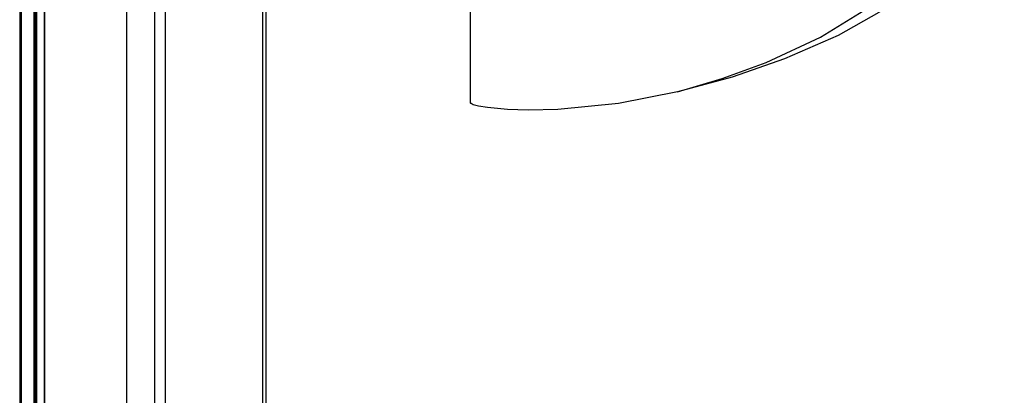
# Model space of a CAD drawing. Header units: millimetres. Extents: x 2845.84 to 2846.96, y 2905.71 to 2908.01.
# Tile 28 of 33: x 2846.57 to 2846.7, y 2907.08 to 2907.13. Entities that reach past the tile are written whole.
import ezdxf

# ---------------------------------------------------------------- set-up
doc = ezdxf.new("R2010")
doc.units = ezdxf.units.MM
doc.layers.add('SANINDUSA', color=3, linetype='Continuous')

msp = doc.modelspace()

# ---------------------------------------------------------------- linework, layer by layer
at = {"layer": 'SANINDUSA', "linetype": 'Continuous'}
for p, q in [((2846.566402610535, 2907.855976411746), (2846.566402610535, 2905.952696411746)), ((2846.566592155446, 2907.855976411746), (2846.566592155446, 2905.952696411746)), ((2846.568302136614, 2907.855976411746), (2846.568302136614, 2905.952696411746)), ((2846.568472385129, 2907.855976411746), (2846.568472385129, 2905.952696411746)), ((2846.568479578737, 2907.855976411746), (2846.568479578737, 2905.952696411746)), ((2846.568669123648, 2907.855976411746), (2846.568669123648, 2905.952696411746)), ((2846.569718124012, 2907.855976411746), (2846.569718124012, 2905.952696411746)), ((2846.569748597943, 2907.855976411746), (2846.569748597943, 2905.952696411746)), ((2846.580782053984, 2907.855976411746), (2846.580782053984, 2905.952696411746)), ((2846.584563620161, 2907.855976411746), (2846.584563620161, 2905.952696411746)), ((2846.585993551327, 2907.855976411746), (2846.585993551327, 2905.952696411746)), ((2846.599080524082, 2907.856045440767), (2846.599080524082, 2905.952614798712)), ((2846.59957667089, 2905.952696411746), (2846.59957667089, 2907.855976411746)), ((2846.627109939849, 2907.120315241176), (2846.627109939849, 2907.146525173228)), ((2846.676592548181, 2907.129411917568), (2846.669380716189, 2907.126227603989))]:
    msp.add_line(p, q, dxfattribs=at)
at = {"layer": 'SANINDUSA', "linetype": 'Continuous', "flags": 128}
for points in [[(2846.654947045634, 2907.121820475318), (2846.660962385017, 2907.123585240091), (2846.666889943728, 2907.125764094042), (2846.67420060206, 2907.129179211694), (2846.681223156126, 2907.133464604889), (2846.684546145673, 2907.135971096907), (2846.687707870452, 2907.138759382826), (2846.690701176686, 2907.141909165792), (2846.693409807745, 2907.145419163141), (2846.695748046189, 2907.149347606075), (2846.69756662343, 2907.153702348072), (2846.698672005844, 2907.158308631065), (2846.698961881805, 2907.163232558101), (2846.698498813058, 2907.16737024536), (2846.697388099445, 2907.171482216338), (2846.695263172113, 2907.176224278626), (2846.692390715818, 2907.18065294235), (2846.689947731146, 2907.183601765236), (2846.687260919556, 2907.186328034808), (2846.681243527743, 2907.191193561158), (2846.67583734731, 2907.194599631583), (2846.670142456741, 2907.197504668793), (2846.662655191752, 2907.200516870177), (2846.654916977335, 2907.202862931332)], [(2846.687147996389, 2907.136112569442), (2846.682074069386, 2907.132497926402), (2846.676592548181, 2907.129411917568)], [(2846.669380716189, 2907.126227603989), (2846.662312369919, 2907.123795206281), (2846.654947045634, 2907.121820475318)], [(2846.654947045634, 2907.121820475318), (2846.647001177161, 2907.120225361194), (2846.638868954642, 2907.119433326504), (2846.634866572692, 2907.119356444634), (2846.632068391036, 2907.119443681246), (2846.629395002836, 2907.119675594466), (2846.62815585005, 2907.119874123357), (2846.627443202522, 2907.120065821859), (2846.627166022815, 2907.120213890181), (2846.627134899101, 2907.120248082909), (2846.627113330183, 2907.120291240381), (2846.627109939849, 2907.120315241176)]]:
    msp.add_lwpolyline(points, dxfattribs=at)

doc.saveas('drawing.dxf')
